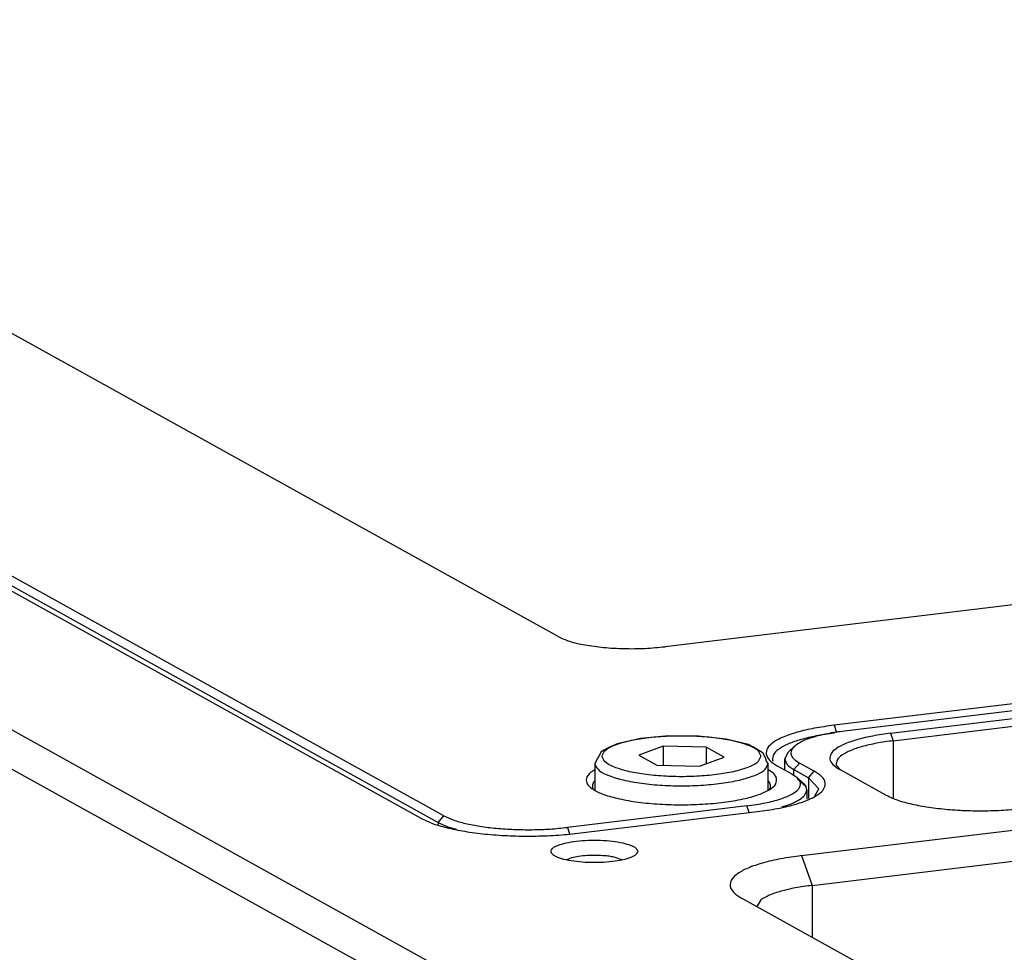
# Model space of a CAD drawing. Header units: inches. Extents: x -399 to 442, y -299 to 295.
# Tile 94 of 134: x 157 to 189, y 151 to 181. Entities that reach past the tile are written whole.
import ezdxf

# ---------------------------------------------------------------- set-up
doc = ezdxf.new("R2010")
doc.units = ezdxf.units.IN

# ---------------------------------------------------------------- blocks, each defined once
blk = doc.blocks.new('E6980-24110__339', base_point=(64.875, 148.295))
at = {"color": 7, "linetype": 'Continuous'}
for p, q in [((66.156, 269.559), (262.927, 160.344)), ((65.249, 268.484), (262.02, 159.268)), ((180.652, 211.613), (212.729, 193.809)), ((272.966, 202.55), (229.812, 197.341)), ((231.672, 197.252), (272.749, 202.209)), ((231.778, 196.952), (272.57, 201.875)), ((228.077, 192.309), (268.861, 197.231)), ((227.396, 196.22), (227.543, 196.498)), ((227.784, 196.722), (227.543, 196.498)), ((227.396, 195.773), (227.396, 196.22)), ((228.589, 195.723), (227.998, 196.051)), ((228.499, 191.108), (269.283, 196.03)), ((227.771, 195.783), (228.363, 195.454)), ((229.472, 195.968), (229.667, 195.762)), ((231.476, 194.758), (229.616, 195.79)), ((228.78, 195.013), (228.363, 195.454)), ((228.608, 194.723), (228.78, 195.013)), ((219.041, 193.214), (226.292, 194.089)), ((218.79, 192.217), (218.6, 192.136)), ((220.825, 192.142), (220.556, 192.237)), ((264.827, 168.849), (225.658, 190.589)), ((226.431, 190.524), (226.268, 190.25))]:
    blk.add_line(p, q, dxfattribs=at)
at = {"color": 1, "linetype": 'Continuous'}
for p, q in [((231.672, 197.252), (231.778, 196.952)), ((231.778, 196.952), (231.778, 194.651)), ((227.771, 195.783), (227.998, 196.051)), ((227.771, 195.552), (227.771, 195.783)), ((228.363, 195.454), (228.589, 195.723)), ((228.363, 195.454), (228.363, 194.619)), ((228.077, 192.309), (228.499, 191.108)), ((228.499, 191.108), (228.499, 189.012))]:
    blk.add_line(p, q, dxfattribs=at)
at = {"color": 7, "linetype": 'Continuous'}
for points, knots in [([(229.812, 197.341), (229.58, 197.31), (229.15, 197.251), (228.572, 197.107), (228.11, 196.954), (227.881, 196.791), (227.784, 196.722)], [0, 0, 0, 0, 0.699418, 1.302293, 1.786956, 2.143449, 2.143449, 2.143449, 2.143449]), ([(231.672, 197.252), (231.433, 197.219), (230.982, 197.157), (230.367, 197.016), (229.867, 196.852), (229.501, 196.665), (229.258, 196.461), (229.19, 196.193), (229.351, 195.951), (229.519, 195.849), (229.616, 195.79)], [0, 0, 0, 0, 0.725305, 1.362147, 1.891015, 2.300442, 2.594408, 2.814459, 3.058251, 3.401435, 3.401435, 3.401435, 3.401435]), ([(231.778, 196.952), (231.552, 196.921), (231.128, 196.862), (230.55, 196.73), (230.077, 196.575), (229.739, 196.4), (229.495, 196.205), (229.479, 196.039), (229.472, 195.968)], [0, 0, 0, 0, 0.68264, 1.282021, 1.779779, 2.165122, 2.441796, 2.648903, 2.648903, 2.648903, 2.648903]), ([(227.784, 196.722), (227.735, 196.67), (227.646, 196.575), (227.641, 196.363), (227.782, 196.183), (227.919, 196.1), (227.998, 196.051)], [0, 0, 0, 0, 0.2072094, 0.3787199, 0.5818398, 0.8593182, 0.8593182, 0.8593182, 0.8593182]), ([(227.396, 196.22), (227.421, 196.14), (227.482, 195.945), (227.664, 195.843), (227.771, 195.783)], [0, 0, 0, 0, 0.2433092, 0.5953522, 0.5953522, 0.5953522, 0.5953522]), ([(226.292, 194.089), (226.56, 194.126), (227.063, 194.195), (227.75, 194.352), (228.31, 194.536), (228.719, 194.745), (228.99, 194.973), (229.066, 195.273), (228.886, 195.543), (228.699, 195.657), (228.589, 195.723)], [0, 0, 0, 0, 0.810635, 1.5224, 2.113487, 2.571082, 2.899632, 3.145572, 3.418046, 3.801604, 3.801604, 3.801604, 3.801604]), ([(231.476, 194.758), (231.616, 194.692), (231.931, 194.544), (232.488, 194.397), (233.147, 194.27), (233.891, 194.18), (234.689, 194.128), (235.511, 194.117), (236.327, 194.144), (236.862, 194.199), (237.124, 194.226)], [0, 0, 0, 0, 0.463209, 1.042054, 1.720971, 2.477939, 3.286773, 4.118763, 4.944109, 5.73332, 5.73332, 5.73332, 5.73332]), ([(212.729, 193.809), (212.885, 193.735), (213.237, 193.57), (213.86, 193.406), (214.597, 193.264), (215.428, 193.163), (216.32, 193.105), (217.239, 193.093), (218.15, 193.123), (218.749, 193.184), (219.041, 193.214)], [0, 0, 0, 0, 0.517704, 1.164649, 1.923439, 2.769461, 3.673453, 4.603324, 5.525769, 6.407828, 6.407828, 6.407828, 6.407828]), ([(221.461, 192.481), (221.441, 192.527), (221.389, 192.648), (221.147, 192.743), (220.834, 192.838), (220.42, 192.901), (219.954, 192.936), (219.468, 192.936), (219.002, 192.901), (218.591, 192.838), (218.268, 192.743), (218.049, 192.648), (217.928, 192.481), (218.049, 192.314), (218.268, 192.219), (218.591, 192.124), (219.002, 192.061), (219.468, 192.027), (219.954, 192.027), (220.42, 192.061), (220.834, 192.124), (221.147, 192.219), (221.389, 192.314), (221.441, 192.435), (221.461, 192.481)], [0, 0, 0, 0, 0.145974, 0.383812, 0.72424, 1.149027, 1.62833, 2.126432, 2.605735, 3.030522, 3.370949, 3.608789, 3.754762, 3.900735, 4.138574, 4.479001, 4.903789, 5.383092, 5.881194, 6.360497, 6.785284, 7.125711, 7.36355, 7.509524, 7.509524, 7.509524, 7.509524]), ([(220.139, 192.302), (220.019, 192.311), (219.778, 192.327), (219.422, 192.316), (219.09, 192.287), (218.884, 192.239), (218.79, 192.217)], [0, 0, 0, 0, 0.359886, 0.725243, 1.066795, 1.357837, 1.357837, 1.357837, 1.357837]), ([(220.556, 192.237), (220.49, 192.25), (220.353, 192.28), (220.213, 192.294), (220.139, 192.302)], [0, 0, 0, 0, 0.1996818, 0.4223197, 0.4223197, 0.4223197, 0.4223197]), ([(228.077, 192.309), (227.795, 192.27), (227.265, 192.197), (226.542, 192.032), (225.953, 191.838), (225.522, 191.618), (225.237, 191.378), (225.157, 191.063), (225.346, 190.778), (225.543, 190.659), (225.658, 190.589)], [0, 0, 0, 0, 0.8533, 1.602526, 2.224723, 2.706402, 3.052244, 3.311128, 3.597943, 4.001688, 4.001688, 4.001688, 4.001688]), ([(228.499, 191.108), (228.274, 191.077), (227.85, 191.02), (227.272, 190.885), (226.797, 190.737), (226.542, 190.589), (226.431, 190.524)], [0, 0, 0, 0, 0.68264, 1.282022, 1.77978, 2.165123, 2.165123, 2.165123, 2.165123])]:
    blk.add_open_spline(points, degree=3, knots=knots, dxfattribs=at)
blk = doc.blocks.new('E6980-64110__340', base_point=(64.875, 148.295))
blk.add_blockref('E6980-24110__339', (64.875, 148.295))
blk = doc.blocks.new('0515-0488_4__393', base_point=(219.727, 194.947))
at = {"color": 7, "linetype": 'Continuous'}
for p, q in [((220.634, 196.832), (220.508, 196.771)), ((221.57, 197.039), (220.634, 196.832)), ((222.708, 197.145), (221.57, 197.039)), ((223.912, 197.137), (222.708, 197.145)), ((225.03, 197.016), (223.912, 197.137)), ((225.93, 196.796), (225.03, 197.016)), ((219.991, 196.504), (219.896, 196.333)), ((220.098, 196.569), (219.991, 196.504)), ((220.325, 196.691), (220.098, 196.569)), ((220.508, 196.771), (220.325, 196.691)), ((222.495, 196.734), (221.502, 196.366)), ((224.221, 196.695), (222.495, 196.734)), ((222.495, 196.734), (222.495, 195.954)), ((224.953, 196.288), (224.221, 196.695)), ((224.221, 196.695), (224.221, 196.018)), ((226.136, 196.691), (225.93, 196.796)), ((226.527, 196.443), (226.136, 196.691)), ((226.635, 196.225), (226.527, 196.443)), ((219.799, 196.155), (219.727, 196.038)), ((219.727, 196.038), (219.727, 194.947)), ((219.821, 196.225), (219.799, 196.155)), ((219.896, 196.333), (219.821, 196.225)), ((221.502, 196.366), (222.234, 195.96)), ((223.959, 195.921), (224.953, 196.288)), ((226.656, 196.126), (226.635, 196.225)), ((226.727, 196.038), (226.656, 196.126)), ((226.727, 194.949), (226.727, 196.038)), ((222.234, 195.96), (223.959, 195.921))]:
    blk.add_line(p, q, dxfattribs=at)
at = {"color": 1, "linetype": 'Continuous'}
for points, knots in [([(226.427, 196.327), (226.397, 196.404), (226.32, 196.601), (225.944, 196.772), (225.452, 196.938), (224.794, 197.059), (224.039, 197.138), (223.227, 197.165), (222.416, 197.138), (221.659, 197.059), (221.007, 196.938), (220.5, 196.772), (220.157, 196.601), (219.977, 196.327), (220.157, 196.053), (220.5, 195.883), (221.007, 195.717), (221.659, 195.596), (222.416, 195.517), (223.227, 195.49), (224.039, 195.517), (224.794, 195.596), (225.452, 195.717), (225.944, 195.883), (226.32, 196.053), (226.397, 196.251), (226.427, 196.327)], [0, 0, 0, 0, 0.240498, 0.617454, 1.154144, 1.829828, 2.60603, 3.434731, 4.263433, 5.039635, 5.715319, 6.252009, 6.628965, 6.869463, 7.109961, 7.486917, 8.023607, 8.699291, 9.475493, 10.304194, 11.132896, 11.909098, 12.584782, 13.121472, 13.498428, 13.738926, 13.738926, 13.738926, 13.738926]), ([(219.735, 195.977), (219.788, 195.896), (219.921, 195.688), (220.353, 195.514), (220.919, 195.341), (221.646, 195.22), (222.469, 195.143), (223.342, 195.123), (224.208, 195.158), (225.008, 195.248), (225.703, 195.381), (226.221, 195.561), (226.616, 195.746), (226.696, 195.955), (226.727, 196.038)], [0, 0, 0, 0, 0.285596, 0.727665, 1.334892, 2.081168, 2.924785, 3.815424, 4.698953, 5.521807, 6.235412, 6.801261, 7.199403, 7.455857, 7.455857, 7.455857, 7.455857])]:
    blk.add_open_spline(points, degree=3, knots=knots, dxfattribs=at)
at = {"color": 7, "linetype": 'Continuous'}
blk.add_open_spline([(219.727, 196.038), (219.728, 196.028), (219.728, 196.007), (219.733, 195.987), (219.735, 195.977)], degree=3, knots=[0, 0, 0, 0, 0.03028276, 0.06102935, 0.06102935, 0.06102935, 0.06102935], dxfattribs=at)
blk = doc.blocks.new('N2390-20310_plate__399', base_point=(133.244, 193.193))
at = {"color": 7, "linetype": 'Continuous'}
for p, q in [((218.247, 201.157), (158.235, 234.466)), ((213.635, 193.918), (181.559, 211.722)), ((181.332, 211.453), (213.409, 193.649)), ((268.894, 206.342), (222.566, 200.75)), ((273.253, 202.87), (229.389, 197.576)), ((229.406, 197.264), (229.29, 197.249)), ((226.901, 196.169), (226.914, 196.129)), ((219.727, 195.774), (219.644, 195.726)), ((226.863, 195.689), (226.727, 195.776)), ((227.091, 195.942), (227.683, 195.614)), ((227.683, 195.614), (227.897, 195.464)), ((219.727, 195.333), (219.68, 195.279)), ((226.73, 195.336), (226.727, 195.338)), ((227.897, 195.464), (228.138, 195.239)), ((228.176, 195.202), (227.91, 195.4)), ((228.249, 195.099), (227.91, 195.4)), ((228.138, 195.239), (228.176, 195.202)), ((219.659, 194.997), (219.667, 194.986)), ((226.784, 194.982), (226.818, 195.054)), ((228.176, 195.202), (228.249, 195.099)), ((228.284, 194.962), (228.284, 194.585)), ((225.869, 194.324), (218.619, 193.449)), ((227.399, 194.312), (227.282, 194.277)), ((214.148, 193.371), (214.081, 193.389))]:
    blk.add_line(p, q, dxfattribs=at)
at = {"color": 1, "linetype": 'Continuous'}
for p, q in [((229.389, 197.576), (229.493, 197.281)), ((225.966, 194.05), (225.869, 194.324)), ((213.409, 193.649), (213.635, 193.918)), ((213.409, 193.649), (213.409, 193.569)), ((218.619, 193.449), (218.709, 193.193))]:
    blk.add_line(p, q, dxfattribs=at)
at = {"color": 7, "linetype": 'Continuous'}
for points, knots in [([(218.247, 201.157), (218.397, 201.091), (218.744, 200.937), (219.366, 200.809), (220.103, 200.709), (220.915, 200.666), (221.746, 200.671), (222.296, 200.724), (222.566, 200.75)], [0, 0, 0, 0, 0.49204, 1.134912, 1.89427, 2.723941, 3.571608, 4.38345, 4.38345, 4.38345, 4.38345]), ([(229.389, 197.576), (229.121, 197.539), (228.618, 197.47), (227.931, 197.313), (227.371, 197.129), (226.962, 196.92), (226.691, 196.692), (226.615, 196.392), (226.795, 196.122), (226.982, 196.008), (227.091, 195.942)], [0, 0, 0, 0, 0.810635, 1.5224, 2.113487, 2.571082, 2.899632, 3.145572, 3.418046, 3.801604, 3.801604, 3.801604, 3.801604]), ([(229.29, 197.249), (229.054, 197.213), (228.612, 197.145), (228.01, 196.997), (227.52, 196.825), (227.17, 196.635), (226.922, 196.422), (226.907, 196.246), (226.901, 196.169)], [0, 0, 0, 0, 0.715922, 1.341477, 1.859703, 2.261445, 2.552636, 2.77498, 2.77498, 2.77498, 2.77498]), ([(219.644, 195.726), (219.55, 195.66), (219.387, 195.546), (219.367, 195.212), (219.648, 194.974), (220.067, 194.777), (220.669, 194.605), (221.409, 194.473), (222.253, 194.388), (223.153, 194.356), (224.057, 194.379), (224.914, 194.455), (225.673, 194.581), (226.301, 194.745), (226.749, 194.943), (227.056, 195.163), (227.097, 195.496), (226.947, 195.62), (226.863, 195.689)], [0, 0, 0, 0, 0.328035, 0.567588, 0.880214, 1.348707, 1.97717, 2.74156, 3.604366, 4.520333, 5.440379, 6.315135, 7.098468, 7.75129, 8.246764, 8.58237, 8.822752, 9.128392, 9.128392, 9.128392, 9.128392]), ([(219.68, 195.279), (219.656, 195.233), (219.608, 195.142), (219.642, 195.045), (219.659, 194.997)], [0, 0, 0, 0, 0.1502302, 0.294817, 0.294817, 0.294817, 0.294817]), ([(225.869, 194.324), (226.119, 194.359), (226.579, 194.424), (227.193, 194.576), (227.65, 194.763), (227.961, 194.957), (228.077, 195.258), (227.959, 195.393), (227.897, 195.464)], [0, 0, 0, 0, 0.755177, 1.394104, 1.890622, 2.237112, 2.473901, 2.735369, 2.735369, 2.735369, 2.735369]), ([(226.818, 195.054), (226.823, 195.103), (226.833, 195.209), (226.766, 195.291), (226.73, 195.336)], [0, 0, 0, 0, 0.1415334, 0.3055343, 0.3055343, 0.3055343, 0.3055343]), ([(227.399, 194.312), (227.527, 194.357), (227.757, 194.437), (228.037, 194.593), (228.238, 194.76), (228.27, 194.901), (228.284, 194.962)], [0, 0, 0, 0, 0.405962, 0.727327, 0.967938, 1.151872, 1.151872, 1.151872, 1.151872]), ([(228.284, 194.962), (228.283, 194.985), (228.279, 195.033), (228.26, 195.076), (228.249, 195.099)], [0, 0, 0, 0, 0.0689931, 0.1419968, 0.1419968, 0.1419968, 0.1419968]), ([(213.409, 193.649), (213.507, 193.601), (213.723, 193.495), (213.955, 193.426), (214.081, 193.389)], [0, 0, 0, 0, 0.3278073, 0.7222647, 0.7222647, 0.7222647, 0.7222647]), ([(213.635, 193.918), (213.759, 193.86), (214.037, 193.73), (214.528, 193.6), (215.11, 193.488), (215.766, 193.409), (216.47, 193.363), (217.196, 193.353), (217.915, 193.377), (218.388, 193.425), (218.619, 193.449)], [0, 0, 0, 0, 0.408714, 0.91946, 1.518504, 2.186416, 2.900094, 3.634203, 4.362449, 5.058812, 5.058812, 5.058812, 5.058812])]:
    blk.add_open_spline(points, degree=3, knots=knots, dxfattribs=at)
blk = doc.blocks.new('N2390-20310__400', base_point=(133.244, 193.193))
blk.add_blockref('N2390-20310_plate__399', (133.244, 193.193))
blk = doc.blocks.new('N2390-60310__401', base_point=(133.244, 193.193))
for name, p in [('N2390-20310__400', (133.244, 193.193)), ('0515-0488_4__393', (219.727, 194.947))]:
    blk.add_blockref(name, p)
blk = doc.blocks.new('N2494-90111__402', base_point=(64.875, -291.434))
for name, p in [('E6980-64110__340', (64.875, 148.295)), ('N2390-60310__401', (133.244, 193.193))]:
    blk.add_blockref(name, p)
blk = doc.blocks.new('gen2', base_point=(303.75, 141.25))
blk.add_blockref('N2494-90111__402', (64.875, -291.434))

msp = doc.modelspace()

# ---------------------------------------------------------------- block references
at = {"xscale": 0.8, "yscale": 0.8, "zscale": 0.8}
msp.add_blockref('gen2', (243, 113), dxfattribs=at)

doc.saveas('drawing.dxf')
